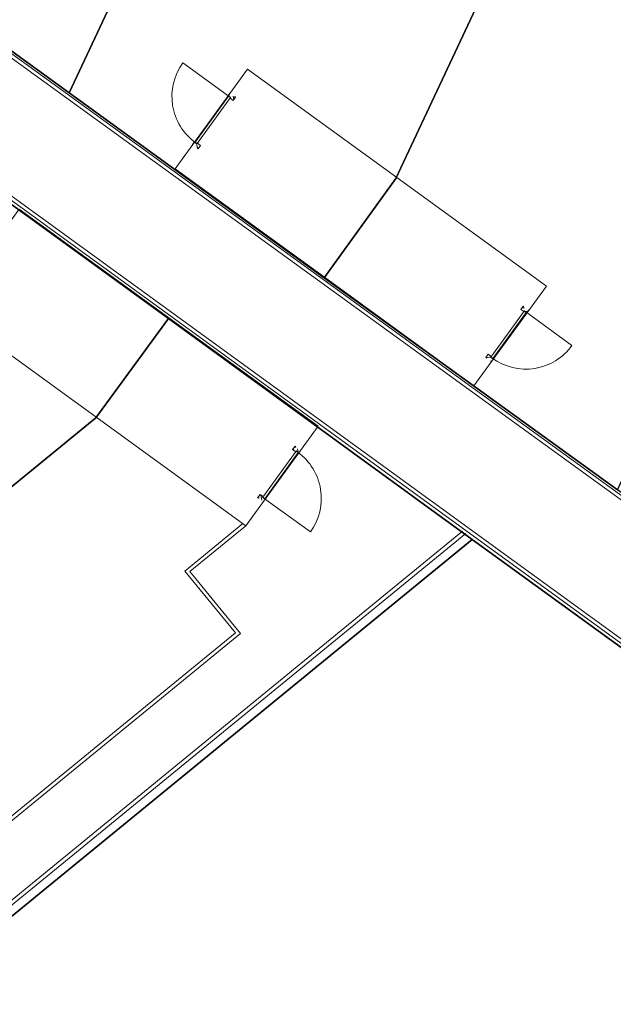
# Model space of a CAD drawing. Header units: metres. Extents: x 150385 to 171486, y 478588 to 485023.
# Tile 46 of 256: x 151622.52 to 151632.16, y 483224.31 to 483240.3. Entities that reach past the tile are written whole.
import ezdxf
from ezdxf.lldxf.tags import DXFTag

# ---------------------------------------------------------------- set-up
doc = ezdxf.new("R2010")
doc.units = ezdxf.units.M
doc.layers.add('B-WE-KG-GRENS_PERCEEL-GV', color=150, linetype='KG-PERCEEL', lineweight=30, true_color=0x007fff)
doc.layers.add('N-CO-BC-DEUR_BERGING_HOUT-G', color=9, linetype='Continuous', lineweight=18, true_color=0x808080)
doc.layers.add('N-WE-VH-KANTOPSLUITING_ACHTERKANTBAND TERRAS-G', color=7, linetype='Continuous', lineweight=5)
doc.styles.get("Standard").update_dxf_attribs({"font": 'NLCS-ISO.ttf'})
tags = doc.linetypes.add('KG-PERCEEL', pattern='A,5.5,-2,["P",Standard,S=1.8,R=0,X=-0.5,Y=-0.9],-2,5.5,-2,[5,NLCS.shx,S=0.75,R=0,X=0,Y=0],-2', length=19).pattern_tags.tags
tags[6] = DXFTag(74, 10)

# ---------------------------------------------------------------- blocks, each defined once
blk = doc.blocks.new('NLRS_31_DO_WB_buitendeurkozijn vspyqds3_BCB - H02s-5481641-00_begane grond - BU Tuinberging')
at = {"layer": 'N-CO-BC-DEUR_BERGING_HOUT-G', "lineweight": 13}
h = blk.add_hatch(dxfattribs=at)
h.set_pattern_fill('FP_7', color=256, style=0, pattern_type=2)
h.set_pattern_definition([(315, (-27166.344, 2464), (45.25483399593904, 45.25483399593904), [])])
h.paths.add_polyline_path([(-516.9999999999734, 9.000000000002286), (-516.9999999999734, -9.000000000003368), (-507.9999999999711, -9.000000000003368), (-507.9999999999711, -85.00000000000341), (-516.9999999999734, -85.00000000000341), (-516.9999999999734, -101.0000000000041), (-449.9999999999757, -101.0000000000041), (-449.9999999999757, -38.00000000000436), (-466.9999999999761, -38.00000000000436), (-466.9999999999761, 12.99999999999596), (-516.9999999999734, 12.99999999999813)], flags=0)
h.paths.add_polyline_path([(450.0000000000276, -101.0000000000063), (517.0000000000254, -101.000000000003), (517.0000000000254, -85.00000000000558), (508.0000000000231, -85.00000000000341), (508.0000000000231, -9.0000000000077), (517.0000000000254, -9.000000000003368), (517.0000000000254, 12.9999999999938), (467.0000000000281, 12.99999999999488), (467.0000000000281, -38.00000000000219), (450.0000000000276, -38.00000000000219)], flags=0)
blk.add_line((-464.0000405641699, 918.9999999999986), (-464.0000000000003, -8.999999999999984), dxfattribs=at)
at = {"layer": 'N-CO-BC-DEUR_BERGING_HOUT-G'}
for p, q in [((-517.00000000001, 12.99999999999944), (-517.00000000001, 8.999999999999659)), ((-467.0000000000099, 12.9999999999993), (-517.00000000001, 12.99999999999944)), ((-467.0000000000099, -38.0000000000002), (-467.0000000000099, 12.9999999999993)), ((461.9999999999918, 1.999999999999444), (-462.0000000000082, 1.999999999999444)), ((-462.0000000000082, 1.999999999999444), (-462.0000000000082, -38.00000000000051)), ((461.9999999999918, -38.00000000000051), (461.9999999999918, 1.999999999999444)), ((516.9999999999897, 12.99999999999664), (466.9999999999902, 12.99999999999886)), ((466.9999999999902, 12.99999999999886), (466.9999999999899, -38.0000000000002)), ((516.9999999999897, 9.000000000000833), (516.9999999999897, 12.99999999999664)), ((-508.0000000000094, -85.00000000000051), (-517.0000000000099, -85.00000000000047)), ((-517.0000000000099, -85.00000000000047), (-517.0000000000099, -101.0000000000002)), ((-517.0000000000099, -101.0000000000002), (-450.0000000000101, -101.0000000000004)), ((-508.0000000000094, -78.99999999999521), (-508.0000000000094, -85.00000000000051)), ((-450.0000000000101, -38.0000000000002), (-467.0000000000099, -38.0000000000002)), ((-462.0000000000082, -38.00000000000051), (461.9999999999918, -38.00000000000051)), ((-450.0000000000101, -101.0000000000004), (-450.0000000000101, -38.0000000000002)), ((466.9999999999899, -38.0000000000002), (449.9999999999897, -38.00000000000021)), ((449.9999999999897, -38.00000000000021), (449.9999999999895, -101.0000000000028)), ((449.9999999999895, -101.0000000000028), (516.9999999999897, -101.0000000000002)), ((507.9999999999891, -85.00000000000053), (507.9999999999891, -78.99999999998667)), ((516.9999999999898, -85.00000000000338), (507.9999999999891, -85.00000000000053)), ((516.9999999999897, -101.0000000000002), (516.9999999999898, -85.00000000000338))]:
    blk.add_line(p, q, dxfattribs=at)
at = {"layer": 'N-CO-BC-DEUR_BERGING_HOUT-G', "lineweight": 13}
blk.add_arc((-464.0000000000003, -9.000000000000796), 928.0000000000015, 359.9999999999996, 90.00000250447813, dxfattribs=at)

msp = doc.modelspace()

# ---------------------------------------------------------------- linework, layer by layer
at = {"layer": 'B-WE-KG-GRENS_PERCEEL-GV', "flags": 128}
for points in [[(151558.82, 483266.443), (151553.192, 483273.314), (151573.275, 483289.741), (151578.899, 483282.871), (151582.319, 483278.689), (151585.741, 483274.515), (151589.156, 483270.338), (151592.577, 483266.152), (151595.993, 483261.975), (151599.418, 483257.8), (151600.966, 483259.065), (151594.126, 483267.429), (151590.714, 483271.605), (151587.288, 483275.785), (151583.866, 483279.965), (151580.448, 483284.141), (151574.825, 483291.01), (151593.455, 483306.258), (151599.076, 483299.382), (151602.495, 483295.202), (151605.917, 483291.024), (151609.346, 483286.851), (151612.754, 483282.666), (151618.604, 483275.52), (151617.408, 483272.983), (151625.502, 483269.181), (151630.389, 483266.889), (151635.279, 483264.594), (151640.163, 483262.298), (151645.052, 483260.005), (151653.096, 483256.232), (151639.541, 483227.356), (151632.223, 483232.666), (151627.462, 483236.107), (151623.321, 483239.115), (151618.564, 483242.567), (151614.42, 483245.566), (151612.982, 483246.608), (151611.804, 483244.988), (151615.889, 483242.012), (151620.835, 483238.422), (151624.932, 483235.447), (151629.865, 483231.859), (151637.303, 483226.463), (151609.883, 483204.026), (151604.258, 483210.902), (151600.844, 483215.081), (151597.426, 483219.259), (151594.003, 483223.437), (151590.581, 483227.618), (151584.959, 483234.492), (151579.335, 483241.362), (151575.913, 483245.542), (151572.496, 483249.724), (151569.075, 483253.898), (151565.657, 483258.077), (151562.235, 483262.264)], [(151558.82, 483266.443), (151553.192, 483273.314), (151573.275, 483289.741), (151578.899, 483282.871), (151582.319, 483278.689), (151585.741, 483274.515), (151589.156, 483270.338), (151592.577, 483266.152), (151595.993, 483261.975), (151599.418, 483257.8), (151600.966, 483259.065), (151594.126, 483267.429), (151590.714, 483271.605), (151587.288, 483275.785), (151583.866, 483279.965), (151580.448, 483284.141), (151574.825, 483291.01), (151593.455, 483306.258), (151599.076, 483299.382), (151602.495, 483295.202), (151605.917, 483291.024), (151609.346, 483286.851), (151612.754, 483282.666), (151618.604, 483275.52), (151617.408, 483272.983), (151625.502, 483269.181), (151630.389, 483266.889), (151635.279, 483264.594), (151640.163, 483262.298), (151645.052, 483260.005), (151653.096, 483256.232), (151639.541, 483227.356), (151632.223, 483232.666), (151627.462, 483236.107), (151623.321, 483239.115), (151618.564, 483242.567), (151614.42, 483245.566), (151612.982, 483246.608), (151611.804, 483244.988), (151615.889, 483242.012), (151620.835, 483238.422), (151624.932, 483235.447), (151629.865, 483231.859), (151637.303, 483226.463), (151609.883, 483204.026), (151604.258, 483210.902), (151600.844, 483215.081), (151597.426, 483219.259), (151594.003, 483223.437), (151590.581, 483227.618), (151584.959, 483234.492), (151579.335, 483241.362), (151575.913, 483245.542), (151572.496, 483249.724), (151569.075, 483253.898), (151565.657, 483258.077), (151562.235, 483262.264)], [(151558.82, 483266.443), (151553.192, 483273.314), (151573.275, 483289.741), (151578.899, 483282.871), (151582.319, 483278.689), (151585.741, 483274.515), (151589.156, 483270.338), (151592.577, 483266.152), (151595.993, 483261.975), (151599.418, 483257.8), (151600.966, 483259.065), (151594.126, 483267.429), (151590.714, 483271.605), (151587.288, 483275.785), (151583.866, 483279.965), (151580.448, 483284.141), (151574.825, 483291.01), (151593.455, 483306.258), (151599.076, 483299.382), (151602.495, 483295.202), (151605.917, 483291.024), (151609.346, 483286.851), (151612.754, 483282.666), (151618.604, 483275.52), (151617.408, 483272.983), (151625.502, 483269.181), (151630.389, 483266.889), (151635.279, 483264.594), (151640.163, 483262.298), (151645.052, 483260.005), (151653.096, 483256.232), (151639.541, 483227.356), (151632.223, 483232.666), (151627.462, 483236.107), (151623.321, 483239.115), (151618.564, 483242.567), (151614.42, 483245.566), (151612.982, 483246.608), (151611.804, 483244.988), (151615.889, 483242.012), (151620.835, 483238.422), (151624.932, 483235.447), (151629.865, 483231.859), (151637.303, 483226.463), (151609.883, 483204.026), (151604.258, 483210.902), (151600.844, 483215.081), (151597.426, 483219.259), (151594.003, 483223.437), (151590.581, 483227.618), (151584.959, 483234.492), (151579.335, 483241.362), (151575.913, 483245.542), (151572.496, 483249.724), (151569.075, 483253.898), (151565.657, 483258.077), (151562.235, 483262.264)], [(151635.279, 483264.594), (151630.389, 483266.889), (151619.732, 483244.187), (151618.564, 483242.567), (151623.321, 483239.115)], [(151635.279, 483264.594), (151630.389, 483266.889), (151619.732, 483244.187), (151618.564, 483242.567), (151623.321, 483239.115)], [(151635.279, 483264.594), (151630.389, 483266.889), (151619.732, 483244.187), (151618.564, 483242.567), (151623.321, 483239.115)], [(151623.321, 483239.115), (151627.462, 483236.107), (151628.626, 483237.719), (151640.163, 483262.298), (151635.279, 483264.594)], [(151623.321, 483239.115), (151627.462, 483236.107), (151628.626, 483237.719), (151640.163, 483262.298), (151635.279, 483264.594)], [(151623.321, 483239.115), (151627.462, 483236.107), (151628.626, 483237.719), (151640.163, 483262.298), (151635.279, 483264.594)], [(151645.052, 483260.005), (151640.163, 483262.298), (151628.626, 483237.719), (151627.462, 483236.107), (151632.223, 483232.666)], [(151645.052, 483260.005), (151640.163, 483262.298), (151628.626, 483237.719), (151627.462, 483236.107), (151632.223, 483232.666)], [(151645.052, 483260.005), (151640.163, 483262.298), (151628.626, 483237.719), (151627.462, 483236.107), (151632.223, 483232.666)], [(151597.426, 483219.259), (151600.844, 483215.081), (151623.753, 483233.831), (151624.932, 483235.447), (151620.835, 483238.422)], [(151597.426, 483219.259), (151600.844, 483215.081), (151623.753, 483233.831), (151624.932, 483235.447), (151620.835, 483238.422)], [(151597.426, 483219.259), (151600.844, 483215.081), (151623.753, 483233.831), (151624.932, 483235.447), (151620.835, 483238.422)], [(151624.932, 483235.447), (151623.753, 483233.831), (151600.844, 483215.081), (151604.258, 483210.902), (151629.865, 483231.859)], [(151624.932, 483235.447), (151623.753, 483233.831), (151600.844, 483215.081), (151604.258, 483210.902), (151629.865, 483231.859)], [(151624.932, 483235.447), (151623.753, 483233.831), (151600.844, 483215.081), (151604.258, 483210.902), (151629.865, 483231.859)], [(151604.258, 483210.902), (151609.883, 483204.026), (151637.303, 483226.463), (151629.865, 483231.859)], [(151604.258, 483210.902), (151609.883, 483204.026), (151637.303, 483226.463), (151629.865, 483231.859)], [(151604.258, 483210.902), (151609.883, 483204.026), (151637.303, 483226.463), (151629.865, 483231.859)]]:
    msp.add_lwpolyline(points, close=True, dxfattribs=at)
at = {"layer": 'N-WE-VH-KANTOPSLUITING_ACHTERKANTBAND TERRAS-G', "color": 7, "lineweight": 9, "flags": 128}
for points in [[(151640.0021242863, 483224.5646885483), (151611.9161053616, 483244.9691237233), (151613.0446247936, 483246.5224991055), (151640.8487243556, 483226.3692719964), (151654.5452001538, 483255.5642064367), (151617.4122968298, 483272.9846912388), (151618.605760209, 483275.5286365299), (151593.4567451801, 483306.2635259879)], [(151640.905210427, 483226.254227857), (151613.049834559, 483246.4446014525), (151611.9918162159, 483244.9882688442), (151640.1104531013, 483224.5601506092)], [(151627.4673888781, 483236.1174697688), (151625.0402830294, 483237.8807500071), (151626.2158031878, 483239.4988205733), (151628.6429090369, 483237.7355403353)], [(151623.7613695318, 483233.8419938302), (151624.9368896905, 483235.460064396), (151622.5097838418, 483237.2233446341), (151621.334263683, 483235.6052740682), (151626.1884753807, 483232.078713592)], [(151626.1884753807, 483232.078713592), (151627.3639955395, 483233.6967841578), (151624.9368896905, 483235.460064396)], [(151626.1382883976, 483232.1151741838), (151625.1961757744, 483231.3442792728), (151626.018239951, 483230.3397360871), (151614.8894850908, 483221.2331371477), (151612.3562153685, 483224.328705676), (151609.9881054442, 483222.3907543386)], [(151626.1884753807, 483232.078713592), (151625.2806083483, 483231.3358447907), (151626.1026725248, 483230.3313016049), (151614.8810506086, 483221.1487045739), (151612.3477808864, 483224.2442731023), (151610.0261044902, 483222.3443208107)], [(151613.1926916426, 483218.47486015), (151629.7105097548, 483231.9920533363)], [(151613.2306906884, 483218.4284266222), (151629.760695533, 483231.9555936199)]]:
    msp.add_lwpolyline(points, dxfattribs=at)
msp.add_lwpolyline([(151629.8944947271, 483234.354189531), (151627.4673888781, 483236.1174697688), (151628.6429090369, 483237.7355403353), (151631.0700148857, 483235.9722600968)], close=True, dxfattribs=at)

# ---------------------------------------------------------------- block references
at = {"layer": 'N-WE-VH-KANTOPSLUITING_ACHTERKANTBAND TERRAS-G', "color": 7, "lineweight": 9, "zscale": 0.0009999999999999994}
for p, xscale, yscale, rotation in [((151625.6366643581, 483238.6835219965), -0.0009999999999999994, 0.0009999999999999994, 54.00178278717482), ((151630.4698411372, 483235.1722432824), 0.0009999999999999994, 0.0009999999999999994, 234.0017827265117), ((151626.7656984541, 483232.8954039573), -0.0009999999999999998, 0.0009999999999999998, 234.0017828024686)]:
    msp.add_blockref('NLRS_31_DO_WB_buitendeurkozijn vspyqds3_BCB - H02s-5481641-00_begane grond - BU Tuinberging', p, dxfattribs=dict(at, xscale=xscale, yscale=yscale, rotation=rotation))

doc.saveas('drawing.dxf')
